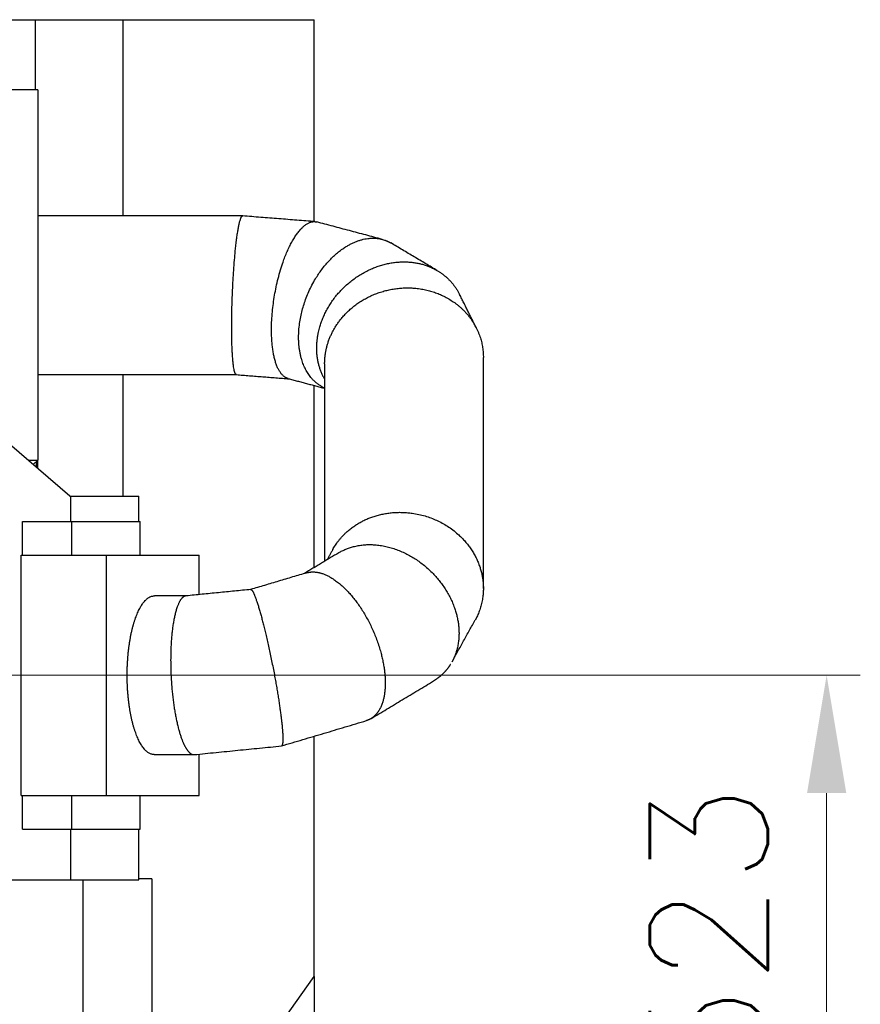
# Model space of a CAD drawing. Header units: inches. Extents: x 0 to 20790, y -12 to 14700.
# Tile 87 of 256: x 6864 to 7738, y 5427 to 6450. Entities that reach past the tile are written whole.
import ezdxf

# ---------------------------------------------------------------- set-up
doc = ezdxf.new("R2010")
doc.units = ezdxf.units.IN
doc.layers.add('1', color=7, linetype='Continuous', true_color=0xffffff)
doc.layers.add('254', color=7, linetype='Continuous', true_color=0xffffff)
doc.styles.add('latin_extended', font='simplex.shx')
doc.dimstyles.get("Standard").update_dxf_attribs({"dimtxt": 0.18, "dimasz": 0.18, "dimexe": 0.18, "dimexo": 0.0625, "dimgap": 0.09, "dimtad": 0, "dimtih": 1, "dimtoh": 1, "dimdec": 4, "dimzin": 0, "dimdsep": 46, "dimtxsty": 'Standard', "dimcen": 0.09, "dimadec": 0, "dimazin": 0, "dimtfac": 1, "dimtdec": 4, "dimtofl": 0, "dimtmove": 0, "dimatfit": 3, "dimfxl": 1, "dimtolj": 1, "dimtzin": 0, "dimarcsym": 0})

# ---------------------------------------------------------------- blocks, each defined once
blk = doc.blocks.new('_U11')
at = {"layer": '254', "color": 3, "linetype": 'Continuous', "lineweight": 13, "transparency": 16777216}
for p, q in [((6560.6, 5768.7), (7737.9, 5768.7)), ((7702.9, 5646.2), (7702.9, 5367.7)), ((6296.6, 5245.2), (7737.9, 5245.2))]:
    blk.add_line(p, q, dxfattribs=at)
at = {"layer": '254', "color": 3, "transparency": 16777216}
for points in [[(7723.3, 5646.2), (7682.5, 5646.2), (7702.9, 5768.7)], [(7682.5, 5367.7), (7723.3, 5367.7), (7702.9, 5245.2)]]:
    blk.add_solid(points, dxfattribs=at)
at = {"layer": 'Defpoints', "color": 0, "transparency": 16777216}
for p in [(6525.6, 5768.7), (6261.6, 5245.2), (7702.9, 5245.2)]:
    blk.add_point(p, dxfattribs=at)
at = {"layer": '254', "color": 2, "lineweight": 13, "transparency": 16777216, "insert": (7519.1, 5341.2), "char_height": 122.5, "attachment_point": 1, "rotation": 90, "style": 'latin_extended'}
blk.add_mtext('\\A1;\\C2;523', dxfattribs=at)

msp = doc.modelspace()

# ---------------------------------------------------------------- linework, layer by layer
at = {"layer": '1', "color": 2, "linetype": 'Continuous', "lineweight": 25}
for p, q in [((6811.04, 6450.155), (6880.058, 6450.155)), ((6880.058, 6450.155), (6971.711, 6450.155)), ((6880.058, 6450.155), (6880.058, 6377.188)), ((6971.711, 6450.155), (7170.01, 6450.155)), ((6971.711, 6246.146), (6971.711, 6450.155)), ((7170.01, 6240.28), (7170.01, 6450.155)), ((6883.058, 6377.187), (6531.14, 6377.187)), ((6883.058, 6377.187), (6883.058, 5992.174)), ((6916.321, 5954.906), (6762.558, 6086.906)), ((6971.711, 5954.917), (6971.711, 6081.151)), ((7170.01, 5880.528), (7170.01, 6069.907)), ((6872.908, 5992.174), (6883.058, 5992.174)), ((6883.058, 5992.174), (6877.97, 5987.828)), ((6881.558, 5984.749), (6881.558, 5990.894)), ((6883.058, 5983.462), (6883.058, 5992.174)), ((6916.321, 5954.906), (6917.038, 5954.906)), ((6917.038, 5954.906), (6987.777, 5954.906)), ((6917.038, 5928.653), (6917.038, 5954.906)), ((6987.777, 5928.653), (6987.777, 5954.906)), ((6867.038, 5928.655), (6918.088, 5928.655)), ((6867.038, 5893.655), (6867.038, 5928.655)), ((6918.088, 5928.655), (6989.278, 5928.655)), ((6918.088, 5893.655), (6918.088, 5928.655)), ((6989.278, 5893.655), (6989.278, 5928.655)), ((6865.538, 5643.655), (6865.538, 5893.655)), ((6865.538, 5893.655), (6954.149, 5893.655)), ((6954.149, 5893.655), (7050.786, 5893.655)), ((6954.149, 5643.655), (6954.149, 5893.655)), ((7050.786, 5852.511), (7050.786, 5893.655)), ((7170.01, 5455.636), (7170.01, 5705.275)), ((7050.786, 5643.655), (7050.786, 5686.702)), ((6865.538, 5643.655), (6954.149, 5643.655)), ((6867.038, 5608.655), (6867.038, 5643.655)), ((6918.088, 5608.655), (6918.088, 5643.655)), ((6954.149, 5643.655), (7050.786, 5643.655)), ((6989.278, 5608.655), (6989.278, 5643.655)), ((6867.038, 5608.655), (6918.088, 5608.655)), ((6917.038, 5555.906), (6917.038, 5608.655)), ((6918.088, 5608.655), (6989.278, 5608.655)), ((6987.777, 5555.906), (6987.777, 5608.655)), ((6846.562, 5555.906), (6917.038, 5555.906)), ((6917.038, 5555.906), (6987.777, 5555.906)), ((6930.162, 5397.602), (6930.162, 5555.906)), ((7001.558, 5557.155), (6987.776, 5557.155)), ((7001.558, 5557.155), (7001.558, 5377.155)), ((6969.064, 5171.455), (7170.01, 5455.636)), ((7170.01, 5455.636), (7170.01, 5409.534))]:
    msp.add_line(p, q, dxfattribs=at)
for points, knots in [([(7095.791, 6246.155), (7083.611, 6246.155), (7061.116, 6246.155), (7030.17, 6246.155), (7004.819, 6246.155), (6984.595, 6246.155), (6964.288, 6246.155), (6939.106, 6246.155), (6910.915, 6246.155), (6891.258, 6246.155), (6883.061, 6246.155)], [0, 0, 0, 0, 0.17176954, 0.31723944, 0.4364097, 0.52928031, 0.60243978, 0.72279019, 0.8844036, 1, 1, 1, 1]), ([(7181.058, 6092.345), (7181.058, 6085.239), (7181.058, 6071.788), (7181.058, 6052.757), (7181.059, 6036.01), (7181.059, 6021.549), (7181.059, 6009.374), (7181.059, 5999.11), (7181.059, 5987.657), (7181.059, 5972.762), (7181.059, 5952.55), (7181.058, 5927.875), (7181.058, 5905.586), (7181.058, 5891.522), (7181.058, 5887.17)], [0, 0, 0, 0, 0.10361915, 0.19614829, 0.27758757, 0.34793713, 0.40719708, 0.45536748, 0.49789354, 0.57473763, 0.67340758, 0.79390358, 0.93622588, 1, 1, 1, 1]), ([(7346.058, 5858.981), (7346.058, 5866.532), (7346.058, 5880.825), (7346.058, 5901.049), (7346.058, 5918.844), (7346.058, 5934.212), (7346.058, 5947.151), (7346.058, 5958.059), (7346.058, 5970.232), (7346.058, 5986.063), (7346.058, 6007.546), (7346.058, 6033.775), (7346.058, 6064.748), (7346.058, 6086.977), (7346.058, 6098.881)], [0, 0, 0, 0, 0.09416564, 0.17825374, 0.25226418, 0.31619684, 0.37005164, 0.41382851, 0.4524759, 0.52231123, 0.61198149, 0.72148653, 0.85082612, 1, 1, 1, 1]), ([(6883.06, 6081.155), (6889.799, 6081.155), (6902.973, 6081.155), (6921.216, 6081.155), (6941.059, 6081.155), (6965.666, 6081.155), (6999.262, 6081.155), (7041.424, 6081.155), (7072.388, 6081.155), (7089.295, 6081.155)], [0, 0, 0, 0, 0.09802428, 0.19163295, 0.26537382, 0.38668068, 0.54957846, 0.75406716, 1, 1, 1, 1]), ([(6988.41, 5699.888), (6988.021, 5700.641), (6987.641, 5701.419), (6986.896, 5703.023), (6986.166, 5704.676), (6985.118, 5707.3), (6984.117, 5710.068), (6983.161, 5712.979), (6982.555, 5715.016), (6982.112, 5716.581), (6981.894, 5717.373), (6981.68, 5718.178), (6981.538, 5718.718), (6981.468, 5718.99), (6981.119, 5720.353), (6980.851, 5721.459), (6980.334, 5723.701), (6979.838, 5725.975), (6979.154, 5729.477), (6978.529, 5733.069), (6977.965, 5736.753), (6977.628, 5739.27), (6977.392, 5741.18), (6977.315, 5741.821), (6977.204, 5742.788), (6977.168, 5743.112), (6977.097, 5743.76), (6977.062, 5744.085), (6976.891, 5745.71), (6976.766, 5747.014), (6976.538, 5749.633), (6976.333, 5752.261), (6976.092, 5756.231), (6975.918, 5760.229), (6975.847, 5762.913), (6975.797, 5765.606), (6975.784, 5766.958), (6975.781, 5768.992), (6975.783, 5769.671), (6975.79, 5770.692), (6975.793, 5771.032), (6975.801, 5771.713), (6975.806, 5772.052), (6975.832, 5773.749), (6975.864, 5775.099), (6975.952, 5777.787), (6976.061, 5780.463), (6976.292, 5784.437), (6976.588, 5788.373), (6976.83, 5790.972), (6977.094, 5793.558), (6977.237, 5794.844), (6977.469, 5796.764), (6977.549, 5797.402), (6977.715, 5798.676), (6977.801, 5799.308), (6978.065, 5801.192), (6978.251, 5802.43), (6978.642, 5804.874), (6979.053, 5807.284), (6979.728, 5810.799), (6980.461, 5814.214), (6980.988, 5816.423), (6981.535, 5818.599), (6981.819, 5819.67), (6982.185, 5820.988), (6982.259, 5821.25), (6982.408, 5821.772), (6982.483, 5822.033), (6982.71, 5822.808), (6982.864, 5823.319), (6983.329, 5824.831), (6983.964, 5826.796), (6984.961, 5829.592), (6986.001, 5832.236), (6987.084, 5834.731), (6987.836, 5836.293), (6988.602, 5837.804), (6988.992, 5838.534), (6989.49, 5839.414), (6989.59, 5839.588), (6989.79, 5839.934), (6990.092, 5840.446), (6990.397, 5840.94), (6991.009, 5841.905), (6991.421, 5842.517), (6992.252, 5843.679), (6993.092, 5844.779), (6994.376, 5846.245), (6995.684, 5847.527), (6996.572, 5848.258), (6997.468, 5848.927), (6997.92, 5849.23), (6998.49, 5849.569), (6998.605, 5849.635), (6998.834, 5849.762), (6999.177, 5849.946), (6999.52, 5850.112), (7000.206, 5850.418), (7000.664, 5850.588), (7001.581, 5850.863), (7002.498, 5851.071), (7003.482, 5851.154), (7004.007, 5851.155), (7004.072, 5851.155)], [0, 0, 0, 0, 0.0191784, 0.0191784, 0.03835679, 0.05753519, 0.07671359, 0.09589199, 0.11507038, 0.11507038, 0.12465958, 0.12945418, 0.12945418, 0.13424878, 0.13424878, 0.15342718, 0.15342718, 0.17260558, 0.19178397, 0.21096237, 0.23014077, 0.24931917, 0.24931917, 0.25890837, 0.25890837, 0.26370296, 0.26370296, 0.26849756, 0.26849756, 0.28767596, 0.28767596, 0.30685436, 0.32603276, 0.34521115, 0.36438955, 0.36438955, 0.38356795, 0.38356795, 0.39315715, 0.39315715, 0.39795175, 0.39795175, 0.40274635, 0.40274635, 0.42192474, 0.42192474, 0.44110314, 0.46028154, 0.47945994, 0.49863833, 0.49863833, 0.51781673, 0.51781673, 0.52740593, 0.52740593, 0.53699513, 0.53699513, 0.55617353, 0.55617353, 0.57535192, 0.59453032, 0.61370872, 0.63288712, 0.63288712, 0.65206551, 0.65206551, 0.65686011, 0.65686011, 0.66165471, 0.66165471, 0.67124391, 0.67124391, 0.69042231, 0.70960071, 0.7287791, 0.7479575, 0.7671359, 0.7671359, 0.7863143, 0.7863143, 0.79110889, 0.79110889, 0.79590349, 0.80549269, 0.80549269, 0.82467109, 0.82467109, 0.84384949, 0.86302789, 0.88220628, 0.90138468, 0.90138468, 0.92056308, 0.92056308, 0.92535768, 0.92535768, 0.93015228, 0.93974148, 0.93974148, 0.95891987, 0.95891987, 0.97809827, 0.99727667, 1, 1, 1, 1]), ([(7003.918, 5686.155), (7003.761, 5686.157), (7003.604, 5686.162), (7003.331, 5686.178), (7003.215, 5686.186), (7003.04, 5686.203), (7002.982, 5686.209), (7002.865, 5686.221), (7002.342, 5686.285), (7001.821, 5686.39), (7000.901, 5686.643), (6999.985, 5686.961), (6998.625, 5687.632), (6997.278, 5688.495), (6996.39, 5689.2), (6995.506, 5689.969), (6995.067, 5690.386), (6994.411, 5691.061), (6994.193, 5691.294), (6993.921, 5691.596), (6993.867, 5691.657), (6993.758, 5691.779), (6993.704, 5691.841), (6993.542, 5692.029), (6993.434, 5692.156), (6992.895, 5692.799), (6992.044, 5693.888), (6990.799, 5695.701), (6989.586, 5697.69), (6988.798, 5699.136), (6988.41, 5699.888)], [0, 0, 0, 0, 0.02855212, 0.02855212, 0.04967055, 0.04967055, 0.06022977, 0.06022977, 0.07078898, 0.15526271, 0.15526271, 0.23973644, 0.32421017, 0.4086839, 0.49315763, 0.49315763, 0.57763136, 0.57763136, 0.61986822, 0.61986822, 0.63042744, 0.63042744, 0.64098665, 0.64098665, 0.66210509, 0.66210509, 0.74657881, 0.83105254, 0.91552627, 1, 1, 1, 1])]:
    msp.add_open_spline(points, degree=3, knots=knots, dxfattribs=at)
for points, weights, knots in [([(7089.27, 6081.157), (7086.646, 6081.374), (7083.762, 6096.17), (7083.967, 6134.64), (7086.247, 6192.823), (7089.083, 6231.571), (7093.156, 6246.155), (7095.804, 6246.155), (7095.816, 6246.155), (7095.829, 6246.154), (7095.841, 6246.153)], [0.585780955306, 0.585264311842, 0.552635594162, 0.585786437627, 0.585786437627, 0.552284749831, 0.585786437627, 0.585786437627, 0.585785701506, 0.585784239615, 0.58578206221], [0, 0, 0, 0, 0, 0.49751493, 0.49751493, 0.49751493, 0.99765559, 0.99765559, 0.99765559, 1, 1, 1, 1, 1]), ([(7143.167, 6077.053), (7133.221, 6079.637), (7123.232, 6096.557), (7124.156, 6132.725), (7132.994, 6189.123), (7144.23, 6227.206), (7160.365, 6240.836), (7171.3, 6240.189), (7171.795, 6240.128), (7172.288, 6240.036), (7172.78, 6239.911)], [0.58535836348, 0.581373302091, 0.555455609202, 0.585786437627, 0.585786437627, 0.552284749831, 0.585786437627, 0.585786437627, 0.585711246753, 0.585571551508, 0.585377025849], [0, 0, 0, 0, 0, 0.47601776, 0.47601776, 0.47601776, 0.97629917, 0.97629917, 0.97629917, 1, 1, 1, 1, 1]), ([(7177.058, 6069.392), (7161.795, 6078.358), (7149.789, 6098.945), (7151.95, 6128.953), (7167.273, 6180.009), (7188.035, 6215.56), (7217.848, 6225.552), (7240.401, 6222.079), (7243.667, 6221.183), (7246.859, 6219.843), (7249.912, 6218.047)], [0.581833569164, 0.574069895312, 0.56263407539, 0.585786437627, 0.585786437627, 0.552284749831, 0.585786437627, 0.585786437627, 0.584829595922, 0.583401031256, 0.581821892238], [0, 0, 0, 0, 0, 0.41559131, 0.41559131, 0.41559131, 0.9155132, 0.9155132, 0.9155132, 1, 1, 1, 1, 1]), ([(7179.654, 6078.951), (7172.686, 6092.908), (7170.277, 6109.426), (7173.475, 6126.109), (7190.178, 6166.369), (7217.305, 6198.129), (7256.257, 6202.68), (7293.351, 6193.124), (7305.492, 6186.9), (7315.173, 6176.849), (7321.397, 6164.419)], [0.573300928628, 0.572565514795, 0.576453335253, 0.585786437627, 0.585786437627, 0.552284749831, 0.585786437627, 0.585786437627, 0.578336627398, 0.573976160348, 0.573304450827], [0, 0, 0, 0, 0, 0.26398875, 0.26398875, 0.26398875, 0.76414505, 0.76414505, 0.76414505, 1, 1, 1, 1, 1]), ([(7181.058, 6092.327), (7181.052, 6100.483), (7182.322, 6108.477), (7184.729, 6115.995), (7199.477, 6147.769), (7228.274, 6176.186), (7269.626, 6175.937), (7315.9, 6159.338), (7336.504, 6144.405), (7346.039, 6121.23), (7346.058, 6098.907)], [0.577952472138, 0.580415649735, 0.58333171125, 0.585786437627, 0.585786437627, 0.552284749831, 0.585786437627, 0.585786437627, 0.567970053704, 0.571315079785, 0.577950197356], [0, 0, 0, 0, 0, 0.13534798, 0.13534798, 0.13534798, 0.63536361, 0.63536361, 0.63536361, 1, 1, 1, 1, 1]), ([(7189.419, 5899.222), (7202.097, 5922.281), (7231.007, 5945.541), (7270.467, 5941.641), (7323.145, 5918.373), (7352.89, 5890.758), (7350.852, 5853.197), (7339.246, 5829.37)], [0.585600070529, 0.582822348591, 0.554358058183, 0.585786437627, 0.585786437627, 0.552284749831, 0.585786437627, 0.585786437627], [0, 0, 0, 0, 0, 0.49201511, 0.49201511, 0.49201511, 1, 1, 1, 1, 1]), ([(7195.737, 5896.002), (7212.016, 5905.817), (7234.152, 5908.937), (7257.085, 5901.056), (7298.929, 5874.713), (7326.567, 5843.299), (7325.19, 5806.93), (7314.86, 5785.403)], [0.57673983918, 0.570977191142, 0.569624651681, 0.585786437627, 0.585786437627, 0.552284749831, 0.585786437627, 0.585786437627], [0, 0, 0, 0, 0, 0.40987718, 0.40987718, 0.40987718, 1, 1, 1, 1, 1]), ([(7162.223, 5875.118), (7172.397, 5878.248), (7185.377, 5874.786), (7198.707, 5863.634), (7226.228, 5830.96), (7246.016, 5794.821), (7247.103, 5759.935), (7241.524, 5741.268)], [0.574613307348, 0.571111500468, 0.572936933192, 0.585786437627, 0.585786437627, 0.552284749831, 0.585786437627, 0.585786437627], [0, 0, 0, 0, 0, 0.38245397, 0.38245397, 0.38245397, 1, 1, 1, 1, 1]), ([(7104.079, 5857.795), (7105.801, 5858.407), (7108.931, 5852.01), (7113.095, 5838.128), (7122.9, 5800.175), (7131.53, 5760.712), (7136.119, 5726.869), (7137.295, 5710.215)], [0.574613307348, 0.571111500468, 0.572936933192, 0.585786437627, 0.585786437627, 0.552284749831, 0.585786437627, 0.585786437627], [0, 0, 0, 0, 0, 0.38245397, 0.38245397, 0.38245397, 1, 1, 1, 1, 1]), ([(7037.438, 5851.155), (7032.327, 5851.232), (7027.484, 5844.102), (7024.245, 5829.389), (7019.791, 5789.921), (7019.45, 5749.566), (7026.855, 5716.003), (7033.462, 5699.888)], [0.574706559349, 0.571077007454, 0.572767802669, 0.585786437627, 0.585786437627, 0.552284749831, 0.585786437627, 0.585786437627], [0, 0, 0, 0, 0, 0.38399938, 0.38399938, 0.38399938, 1, 1, 1, 1, 1])]:
    msp.add_rational_spline(points, weights, degree=4, knots=knots, dxfattribs=at)
for points in [[(7171.004, 6240.204), (7095.842, 6246.153)], [(7240.814, 6221.823), (7172.794, 6239.907)], [(7298.155, 6189.318), (7249.915, 6218.045)], [(7338.765, 6129.676), (7321.385, 6164.443)], [(7089.275, 6081.157), (7144.032, 6076.823)], [(7143.2, 6077.044), (7181.058, 6066.979)], [(7179.699, 6078.861), (7181.058, 6076.141)], [(7177.032, 6069.407), (7181.058, 6067.01)], [(7195.81, 5896.046), (7159.874, 5874.419)], [(7189.458, 5899.293), (7183.572, 5888.681)], [(7162.313, 5875.146), (7104.094, 5857.8)], [(7104.206, 5857.826), (7036.94, 5851.136)], [(7037.129, 5851.155), (7004.06, 5851.155)], [(7313.444, 5782.653), (7337.658, 5826.31)], [(7229.272, 5723.608), (7294.223, 5762.697)], [(7136.245, 5695.213), (7224.596, 5721.535)], [(7045.504, 5686.174), (7136.133, 5695.187)], [(7003.937, 5686.155), (7045.034, 5686.155)]]:
    msp.add_open_spline(points, degree=1, dxfattribs=at)
for points, weights in [([(7339.246, 5829.37), (7338.875, 5828.608), (7338.488, 5827.846), (7338.086, 5827.086), (7337.668, 5826.328)], [0.585786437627, 0.585786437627, 0.585752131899, 0.585686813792, 0.585593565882]), ([(7314.86, 5785.403), (7314.528, 5784.713), (7314.183, 5784.026), (7313.824, 5783.342), (7313.45, 5782.663)], [0.585786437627, 0.585786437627, 0.585751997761, 0.585686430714, 0.585592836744]), ([(7311.88, 5779.996), (7308.715, 5774.952), (7304.694, 5770.2), (7299.81, 5766.048), (7294.186, 5762.675)], [0.585067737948, 0.583795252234, 0.581256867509, 0.578706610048, 0.576700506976]), ([(7241.524, 5741.268), (7239.394, 5734.138), (7235.888, 5727.752), (7230.827, 5723.424), (7224.603, 5721.537)], [0.585786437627, 0.585786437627, 0.580899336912, 0.576724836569, 0.57458516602]), ([(7137.295, 5710.215), (7137.744, 5703.854), (7137.814, 5698.532), (7137.304, 5695.561), (7136.247, 5695.213)], [0.585786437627, 0.585786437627, 0.580899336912, 0.576724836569, 0.57458516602]), ([(7033.462, 5699.888), (7036.05, 5693.576), (7039.084, 5688.438), (7042.325, 5685.893), (7045.498, 5686.174)], [0.585786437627, 0.585786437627, 0.58064499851, 0.576404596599, 0.574373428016])]:
    msp.add_rational_spline(points, weights, degree=4, dxfattribs=at)

# ---------------------------------------------------------------- dimensions: what is measured, and where the dimension line sits
at = {"layer": '254', "color": 2, "linetype": 'Continuous', "lineweight": 13}
dim = msp.add_linear_dim(base=(7702.89, 5245.155), p1=(6525.558, 5768.655), p2=(6261.558, 5245.155), angle=90, text='\\C2;523', dimstyle='Standard', override={"dimscale": 35, "dimtxt": 3.5, "dimasz": 3.5, "dimexe": 1, "dimexo": 1, "dimgap": 1.75, "dimtad": 1, "dimtih": 0, "dimtoh": 0, "dimdec": 0, "dimlfac": 0.028571, "dimzin": 8, "dimdsep": 46, "dimlunit": 2, "dimpost": '', "dimtxsty": 'latin_extended', "dimsah": 1, "dimse1": 0, "dimse2": 0, "dimsd1": 0, "dimsd2": 0, "dimclrd": 3, "dimclre": 3, "dimclrt": 2, "dimtol": 0, "dimtm": -0.1, "dimtfac": 0.714286, "dimtdec": 3, "dimtofl": 1, "dimtmove": 0, "dimtzin": 8, "dimlwd": 13, "dimlwe": 13}, dxfattribs=at)
dim.commit()
dim.dimension.update_dxf_attribs({"geometry": '_U11', "text_midpoint": (7702.89, 5498.659), "dimtype": 160})

doc.saveas('drawing.dxf')
